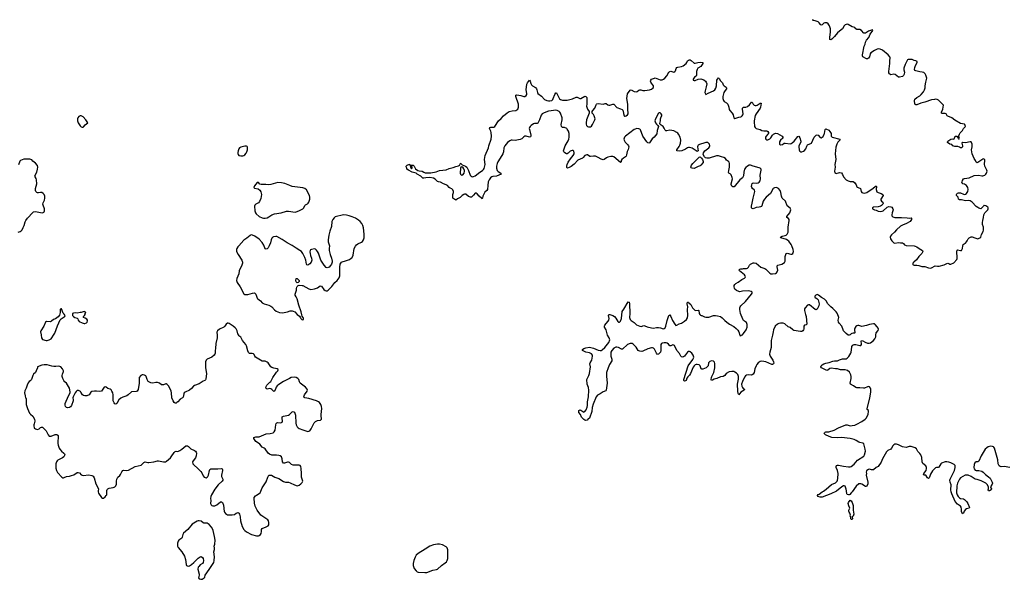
# Model space of a CAD drawing. Header units: inches. Extents: x 1839294 to 1929364, y 762242 to 909984.
# Tile 24 of 76: x 1889082 to 1909414, y 784963 to 796516. Entities that reach past the tile are written whole.
import ezdxf

# ---------------------------------------------------------------- set-up
doc = ezdxf.new("R2010")
doc.units = ezdxf.units.IN
doc.header["$MEASUREMENT"] = 0
for name, color, linetype in [('B8788', 7, 'Continuous'), ('B8789', 7, 'Continuous'), ('B8798', 7, 'Continuous'), ('B8799', 7, 'Continuous'), ('B9708', 7, 'Continuous'), ('B9709', 7, 'Continuous')]:
    doc.layers.add(name, color=color, linetype=linetype)

msp = doc.modelspace()

# ---------------------------------------------------------------- linework, layer by layer
at = {"layer": 'B8788', "color": 6, "elevation": 600}
for points in [[(1889527, 790000), (1889531, 789950), (1889550, 789915), (1889630, 789893), (1889650, 789893), (1889690, 789908), (1889729, 789930), (1889749, 789950), (1889780, 790000)], [(1890000, 789054), (1889970, 789110), (1889958, 789150), (1889958, 789170), (1889963, 789197), (1889984, 789250), (1889987, 789270), (1889969, 789310), (1889930, 789347), (1889910, 789358), (1889890, 789362), (1889830, 789354), (1889790, 789356), (1889743, 789363), (1889650, 789389), (1889590, 789389), (1889539, 789381), (1889452, 789350), (1889451, 789330), (1889422, 789270), (1889410, 789230), (1889370, 789199), (1889351, 789170), (1889328, 789090), (1889321, 789079), (1889312, 789068), (1889276, 789044), (1889259, 789021), (1889233, 788970), (1889214, 788906), (1889185, 788855), (1889179, 788810), (1889196, 788750), (1889202, 788710), (1889214, 788694), (1889218, 788678), (1889214, 788610), (1889218, 788570), (1889245, 788490), (1889287, 788390), (1889303, 788370), (1889350, 788330), (1889387, 788270), (1889396, 788230), (1889381, 788170), (1889371, 788150), (1889371, 788130), (1889381, 788090), (1889390, 788081), (1889410, 788067), (1889450, 788056), (1889482, 788070), (1889510, 788096), (1889530, 788107), (1889550, 788103), (1889570, 788090), (1889627, 788030), (1889670, 787945), (1889690, 787921), (1889698, 787918), (1889730, 787917), (1889813, 787953), (1889850, 787954), (1889870, 787942), (1889875, 787930), (1889871, 787770), (1889877, 787730), (1889899, 787670), (1889910, 787650), (1889947, 787610), (1889995, 787570), (1890000, 787561)], [(1890000, 787508), (1889991, 787490), (1889968, 787472), (1889870, 787421), (1889854, 787410), (1889839, 787390), (1889826, 787350), (1889830, 787254), (1889840, 787210), (1889865, 787165), (1889950, 787071), (1889970, 787059), (1889990, 787059), (1890000, 787064)]]:
    msp.add_lwpolyline(points, dxfattribs=at)
at = {"layer": 'B8789', "color": 6, "elevation": 600}
for points in [[(1889050, 792131), (1889090, 792145), (1889110, 792157), (1889130, 792179), (1889157, 792223), (1889176, 792270), (1889196, 792344), (1889210, 792373), (1889244, 792416), (1889350, 792535), (1889370, 792550), (1889410, 792555), (1889510, 792533), (1889550, 792531), (1889580, 792540), (1889589, 792551), (1889595, 792570), (1889594, 792610), (1889565, 792685), (1889560, 792710), (1889565, 792735), (1889594, 792790), (1889603, 792830), (1889600, 792870), (1889585, 792910), (1889570, 792931), (1889539, 792950), (1889510, 792952), (1889470, 792943), (1889450, 792944), (1889433, 792950), (1889416, 792970), (1889411, 792991), (1889411, 793030), (1889437, 793130), (1889428, 793210), (1889419, 793239), (1889400, 793270), (1889396, 793290), (1889433, 793367), (1889450, 793430), (1889455, 793470), (1889447, 793507), (1889410, 793555), (1889356, 793596), (1889330, 793621), (1889290, 793638), (1889170, 793634), (1889130, 793624), (1889100, 793610), (1889087, 793593), (1889058, 793522)], [(1890000, 790436), (1889980, 790460), (1889947, 790547), (1889930, 790548), (1889918, 790530), (1889918, 790470), (1889902, 790418), (1889878, 790382), (1889818, 790342), (1889782, 790330), (1889742, 790290), (1889710, 790277), (1889637, 790283), (1889612, 790270), (1889583, 790190), (1889518, 790090), (1889512, 790070), (1889527, 790010), (1889527, 790000)], [(1889780, 790000), (1889810, 790048), (1889864, 790196), (1889917, 790323), (1889938, 790342), (1890000, 790380)]]:
    msp.add_lwpolyline(points, dxfattribs=at)
at = {"layer": 'B8798', "color": 6, "elevation": 600}
for points in [[(1890000, 787064), (1890050, 787088), (1890110, 787094), (1890150, 787104), (1890198, 787122), (1890270, 787166), (1890290, 787171), (1890319, 787159), (1890350, 787118), (1890374, 787110), (1890390, 787107), (1890510, 787122), (1890570, 787108), (1890596, 787090), (1890618, 787058), (1890653, 786933), (1890707, 786830), (1890699, 786790), (1890700, 786770), (1890710, 786742), (1890770, 786653), (1890790, 786639), (1890810, 786640), (1890850, 786666), (1890871, 786690), (1890879, 786710), (1890884, 786797), (1890890, 786814), (1890904, 786830), (1890933, 786847), (1891010, 786856), (1891030, 786863), (1891047, 786873), (1891064, 786890), (1891082, 786930), (1891079, 786990), (1891090, 787030), (1891111, 787069), (1891150, 787107), (1891167, 787130), (1891190, 787184), (1891210, 787208), (1891230, 787213), (1891290, 787207), (1891330, 787219), (1891464, 787290), (1891590, 787322), (1891610, 787338), (1891644, 787376), (1891670, 787385), (1891730, 787372), (1891750, 787372), (1891850, 787388), (1891930, 787409), (1891950, 787409), (1892050, 787387), (1892090, 787390), (1892115, 787405), (1892195, 787470), (1892213, 787490), (1892270, 787579), (1892290, 787599), (1892310, 787605), (1892350, 787604), (1892390, 787619), (1892433, 787647), (1892510, 787716), (1892550, 787717), (1892570, 787706), (1892616, 787656), (1892690, 787624), (1892711, 787610), (1892725, 787590), (1892732, 787570), (1892726, 787510), (1892710, 787469), (1892662, 787410), (1892653, 787390), (1892656, 787350), (1892671, 787330), (1892770, 787244), (1892823, 787190), (1892842, 787162), (1892870, 787099), (1892894, 787070), (1892910, 787062), (1892930, 787061), (1892956, 787070), (1892970, 787084), (1892981, 787110), (1892998, 787210), (1893010, 787230), (1893030, 787242), (1893070, 787247), (1893175, 787245), (1893250, 787250), (1893263, 787243), (1893270, 787231), (1893270, 787210), (1893246, 787110), (1893248, 787088), (1893277, 787030), (1893276, 787010), (1893262, 786990), (1893180, 786910), (1893110, 786823), (1893043, 786710), (1893029, 786670), (1893023, 786630), (1893028, 786590), (1893024, 786530), (1893039, 786499), (1893050, 786489), (1893070, 786481), (1893110, 786483), (1893150, 786499), (1893230, 786559), (1893250, 786560), (1893270, 786550), (1893293, 786493), (1893304, 786364), (1893310, 786346), (1893330, 786320), (1893370, 786295), (1893470, 786292), (1893517, 786303), (1893555, 786330), (1893590, 786341), (1893606, 786330), (1893619, 786310), (1893633, 786250), (1893644, 786170), (1893679, 786050), (1893711, 785991), (1893729, 785969), (1893763, 785943), (1893870, 785888), (1893970, 785863), (1894010, 785862), (1894030, 785867), (1894054, 785886), (1894065, 785910), (1894073, 785950), (1894074, 785990), (1894090, 786011), (1894170, 786043), (1894211, 786069), (1894224, 786090), (1894225, 786135), (1894218, 786170), (1894206, 786190), (1894063, 786290), (1893987, 786390), (1893945, 786470), (1893932, 786532), (1893924, 786636), (1893927, 786653), (1893953, 786687), (1893970, 786701), (1894030, 786731), (1894050, 786751), (1894090, 786850), (1894131, 786910), (1894170, 786977), (1894204, 787070), (1894220, 787100), (1894230, 787110), (1894246, 787114), (1894279, 787110), (1894350, 787075), (1894430, 787045), (1894530, 786979), (1894570, 786968), (1894630, 786965), (1894670, 786956), (1894756, 786910), (1894810, 786893), (1894850, 786903), (1894890, 786933), (1894917, 786963), (1894927, 786990), (1894925, 787010), (1894899, 787070), (1894902, 787150), (1894892, 787252), (1894884, 787290), (1894871, 787311), (1894850, 787320), (1894830, 787322), (1894756, 787316), (1894730, 787318), (1894694, 787334), (1894650, 787374), (1894630, 787382), (1894610, 787382), (1894550, 787360), (1894530, 787364), (1894511, 787390), (1894505, 787450), (1894486, 787490), (1894458, 787510), (1894430, 787519), (1894386, 787526), (1894290, 787525), (1894243, 787543), (1894213, 787570), (1894150, 787656), (1894130, 787673), (1894090, 787693), (1894042, 787750), (1893990, 787785), (1893961, 787810), (1893918, 787870), (1893920, 787890), (1893958, 787902), (1894030, 787907), (1894170, 787965), (1894254, 787970), (1894316, 787990), (1894340, 788010), (1894356, 788044), (1894368, 788150), (1894380, 788180), (1894390, 788190), (1894410, 788197), (1894470, 788193), (1894490, 788198), (1894505, 788210), (1894510, 788230), (1894499, 788290), (1894505, 788315), (1894531, 788329), (1894630, 788352), (1894654, 788366), (1894710, 788419), (1894730, 788428), (1894754, 788414), (1894775, 788355), (1894787, 788187), (1894792, 788150), (1894810, 788108), (1894830, 788089), (1894854, 788074), (1894930, 788052), (1895010, 788019), (1895030, 788016), (1895050, 788020), (1895070, 788030), (1895103, 788070), (1895166, 788190), (1895190, 788221), (1895230, 788243), (1895293, 788247), (1895313, 788267), (1895317, 788290), (1895310, 788326), (1895308, 788368), (1895318, 788490), (1895317, 788530), (1895297, 788570), (1895270, 788610), (1895250, 788630), (1895210, 788647), (1895050, 788696), (1894970, 788708), (1894959, 788718), (1894951, 788730), (1894961, 788770), (1895021, 788850), (1895025, 788870), (1895021, 788890), (1894987, 788930), (1894874, 789014), (1894857, 789037), (1894845, 789085), (1894838, 789098), (1894827, 789110), (1894788, 789128), (1894750, 789136), (1894690, 789128), (1894650, 789112), (1894529, 789050), (1894430, 788984), (1894401, 788959), (1894380, 788930), (1894350, 788854), (1894330, 788840), (1894290, 788883), (1894270, 788895), (1894250, 788899), (1894190, 788890), (1894170, 788904), (1894166, 788930), (1894188, 788970), (1894210, 788998), (1894250, 789030), (1894267, 789050), (1894310, 789129), (1894384, 789236), (1894414, 789270), (1894421, 789290), (1894417, 789297), (1894399, 789310), (1894330, 789320), (1894290, 789333), (1894266, 789350), (1894211, 789430), (1894189, 789449), (1894150, 789465), (1894090, 789466), (1893954, 789550), (1893936, 789570), (1893922, 789602), (1893910, 789616), (1893884, 789624), (1893850, 789622), (1893830, 789628), (1893810, 789642), (1893790, 789678), (1893762, 789782), (1893750, 789808), (1893683, 789890), (1893650, 789961), (1893610, 789990), (1893604, 790000)], [(1893157, 790000), (1893158, 789950), (1893134, 789830), (1893128, 789730), (1893118, 789690), (1893119, 789630), (1893114, 789610), (1893099, 789590), (1893050, 789552), (1892953, 789507), (1892935, 789490), (1892917, 789450), (1892919, 789330), (1892941, 789210), (1892926, 789094), (1892919, 789081), (1892907, 789070), (1892870, 789056), (1892790, 788998), (1892690, 788967), (1892668, 788952), (1892630, 788905), (1892590, 788871), (1892496, 788824), (1892481, 788810), (1892472, 788790), (1892458, 788722), (1892447, 788710), (1892398, 788682), (1892350, 788627), (1892330, 788610), (1892310, 788602), (1892290, 788602), (1892273, 788613), (1892250, 788645), (1892226, 788710), (1892220, 788810), (1892211, 788850), (1892160, 788950), (1892150, 788966), (1892130, 788985), (1892110, 788998), (1892098, 788998), (1892050, 788981), (1892010, 788980), (1891969, 789010), (1891930, 789024), (1891890, 789023), (1891830, 789010), (1891790, 789019), (1891735, 789050), (1891712, 789090), (1891695, 789150), (1891685, 789165), (1891660, 789180), (1891630, 789187), (1891610, 789184), (1891581, 789170), (1891551, 789130), (1891550, 789010), (1891530, 788882), (1891510, 788850), (1891490, 788840), (1891390, 788836), (1891323, 788770), (1891295, 788750), (1891210, 788726), (1891170, 788706), (1891130, 788670), (1891090, 788594), (1891070, 788577), (1891050, 788584), (1891030, 788606), (1891012, 788650), (1891015, 788770), (1891005, 788810), (1890988, 788850), (1890970, 788872), (1890950, 788885), (1890905, 788905), (1890870, 788929), (1890850, 788937), (1890825, 788930), (1890770, 788849), (1890730, 788841), (1890670, 788849), (1890630, 788850), (1890570, 788841), (1890550, 788824), (1890519, 788770), (1890470, 788752), (1890430, 788750), (1890398, 788758), (1890381, 788770), (1890347, 788827), (1890337, 788837), (1890298, 788858), (1890270, 788858), (1890250, 788841), (1890230, 788813), (1890210, 788769), (1890185, 788730), (1890179, 788710), (1890186, 788670), (1890184, 788650), (1890149, 788550), (1890130, 788522), (1890110, 788507), (1890070, 788502), (1890050, 788510), (1890028, 788530), (1890021, 788561), (1890023, 788590), (1890089, 788751), (1890126, 788810), (1890124, 788830), (1890109, 788910), (1890046, 789010), (1890002, 789050), (1890000, 789054)], [(1890000, 787561), (1890007, 787550), (1890011, 787530), (1890000, 787508)]]:
    msp.add_lwpolyline(points, dxfattribs=at)
for points in [[(1892790, 786173), (1892770, 786171), (1892750, 786162), (1892641, 786099), (1892555, 785990), (1892464, 785916), (1892448, 785890), (1892439, 785830), (1892430, 785812), (1892370, 785772), (1892355, 785750), (1892344, 785710), (1892340, 785670), (1892343, 785650), (1892357, 785617), (1892430, 785528), (1892482, 785442), (1892507, 785370), (1892519, 785270), (1892529, 785249), (1892542, 785242), (1892570, 785237), (1892590, 785243), (1892630, 785270), (1892680, 785310), (1892770, 785398), (1892810, 785428), (1892830, 785433), (1892855, 785415), (1892868, 785390), (1892877, 785350), (1892871, 785310), (1892854, 785286), (1892810, 785259), (1892780, 785230), (1892768, 785210), (1892761, 785170), (1892788, 785070), (1892789, 785050), (1892776, 784990), (1892791, 784970), (1892823, 784963), (1892850, 784965), (1892893, 784990), (1892903, 785010), (1892912, 785050), (1892997, 785163), (1893090, 785311), (1893100, 785350), (1893104, 785424), (1893092, 785530), (1893104, 785576), (1893105, 785610), (1893100, 785650), (1893110, 785690), (1893120, 785770), (1893108, 785850), (1893080, 785970), (1893073, 785993), (1893040, 786040), (1892994, 786094), (1892971, 786111), (1892950, 786119), (1892883, 786123), (1892869, 786129), (1892830, 786163)], [(1897750, 785690), (1897710, 785690), (1897630, 785675), (1897550, 785648), (1897457, 785583), (1897310, 785498), (1897270, 785458), (1897250, 785422), (1897220, 785350), (1897206, 785290), (1897207, 785247), (1897229, 785189), (1897270, 785137), (1897290, 785120), (1897310, 785112), (1897450, 785101), (1897490, 785104), (1897610, 785150), (1897690, 785166), (1897707, 785173), (1897791, 785249), (1897870, 785300), (1897896, 785324), (1897911, 785349), (1897920, 785390), (1897923, 785570), (1897910, 785610), (1897890, 785631), (1897810, 785674)]]:
    msp.add_lwpolyline(points, close=True, dxfattribs=at)
at = {"layer": 'B8799', "color": 6}
for points, elevation in [([(1900000, 794625), (1899909, 794591), (1899874, 794570), (1899853, 794547), (1899819, 794450), (1899780, 794380), (1899768, 794372), (1899711, 794371), (1899690, 794364), (1899646, 794334), (1899621, 794310), (1899609, 794291), (1899603, 794270), (1899606, 794250), (1899637, 794130), (1899636, 794110), (1899630, 794099), (1899610, 794090), (1899542, 794110), (1899510, 794110), (1899490, 794099), (1899450, 794059), (1899417, 794043), (1899310, 794023), (1899250, 794029), (1899230, 794027), (1899205, 794015), (1899157, 793983), (1899098, 793910), (1899079, 793870), (1899070, 793790), (1899057, 793750), (1899036, 793710), (1898955, 793585), (1898939, 793550), (1898926, 793490), (1898929, 793449), (1898942, 793402), (1898961, 793381), (1899016, 793350), (1899025, 793330), (1898931, 793289), (1898850, 793282), (1898830, 793274), (1898807, 793253), (1898776, 793210), (1898758, 793170), (1898746, 793090), (1898740, 793010), (1898730, 792989), (1898690, 792953), (1898664, 792916), (1898644, 792870), (1898639, 792830), (1898630, 792815), (1898625, 792825), (1898568, 792870), (1898530, 792923), (1898510, 792935), (1898490, 792933), (1898450, 792896), (1898420, 792860), (1898410, 792853), (1898390, 792849), (1898350, 792866), (1898292, 792912), (1898270, 792915), (1898250, 792910), (1898222, 792890), (1898177, 792843), (1898124, 792816), (1898090, 792788), (1898029, 792829), (1898023, 792843), (1898029, 792910), (1898039, 792950), (1898039, 792970), (1898026, 793006), (1898003, 793023), (1897970, 793036), (1897950, 793050), (1897917, 793090), (1897890, 793109), (1897830, 793130), (1897770, 793161), (1897728, 793170), (1897710, 793179), (1897664, 793224), (1897626, 793246), (1897550, 793260), (1897466, 793254), (1897430, 793244), (1897410, 793246), (1897366, 793286), (1897289, 793330), (1897268, 793348), (1897189, 793370), (1897108, 793410), (1897078, 793430), (1897075, 793450), (1897062, 793482), (1897065, 793495), (1897085, 793515), (1897130, 793531), (1897134, 793530), (1897150, 793494), (1897154, 793494), (1897152, 793470), (1897165, 793445), (1897170, 793442), (1897186, 793450), (1897188, 793470), (1897182, 793502), (1897166, 793506), (1897167, 793513), (1897210, 793511), (1897230, 793492), (1897242, 793462), (1897258, 793438), (1897301, 793401), (1897333, 793393), (1897391, 793390), (1897427, 793367), (1897456, 793356), (1897570, 793355), (1897684, 793376), (1897750, 793404), (1897885, 793415), (1897950, 793444), (1898034, 793466), (1898090, 793488), (1898144, 793496), (1898169, 793510), (1898178, 793542), (1898190, 793551), (1898199, 793539), (1898222, 793522), (1898290, 793493), (1898314, 793474), (1898350, 793403), (1898385, 793305), (1898396, 793290), (1898417, 793277), (1898430, 793272), (1898450, 793276), (1898490, 793294), (1898585, 793370), (1898639, 793401), (1898659, 793421), (1898674, 793446), (1898693, 793527), (1898679, 793630), (1898691, 793710), (1898763, 793870), (1898771, 793910), (1898817, 794050), (1898825, 794110), (1898820, 794190), (1898813, 794213), (1898782, 794270), (1898787, 794290), (1898810, 794297), (1898870, 794300), (1898890, 794310), (1898970, 794430), (1899023, 794477), (1899072, 794530), (1899150, 794597), (1899190, 794618), (1899250, 794638), (1899330, 794640), (1899370, 794667), (1899385, 794710), (1899385, 794770), (1899328, 794930), (1899327, 794950), (1899330, 794956), (1899350, 794962), (1899430, 794950), (1899490, 794933), (1899510, 794933), (1899539, 794950), (1899551, 794969), (1899556, 794990), (1899541, 795070), (1899555, 795185), (1899565, 795210), (1899610, 795271), (1899625, 795245), (1899637, 795197), (1899650, 795170), (1899672, 795152), (1899730, 795117), (1899752, 795090), (1899761, 795070), (1899772, 795010), (1899784, 794990), (1899856, 794936), (1899917, 794870), (1899966, 794850), (1900000, 794844)], 500), ([(1890000, 790380), (1890015, 790390), (1890022, 790410), (1890000, 790436)], 600), ([(1893604, 790000), (1893588, 790028), (1893570, 790095), (1893550, 790134), (1893530, 790158), (1893490, 790192), (1893410, 790243), (1893390, 790249), (1893370, 790249), (1893343, 790230), (1893317, 790190), (1893295, 790170), (1893210, 790129), (1893166, 790090), (1893155, 790065), (1893157, 790000)], 600)]:
    msp.add_lwpolyline(points, dxfattribs=dict(at, elevation=elevation))
for points, elevation in [([(1890350, 794529), (1890330, 794529), (1890303, 794517), (1890283, 794490), (1890275, 794470), (1890274, 794430), (1890288, 794390), (1890330, 794326), (1890350, 794307), (1890370, 794299), (1890390, 794299), (1890409, 794311), (1890436, 794344), (1890488, 794390), (1890449, 794450), (1890393, 794510)], 600), ([(1893765, 793905), (1893730, 793904), (1893650, 793888), (1893624, 793870), (1893610, 793850), (1893593, 793810), (1893586, 793774), (1893587, 793750), (1893595, 793730), (1893610, 793713), (1893650, 793703), (1893690, 793707), (1893710, 793713), (1893733, 793727), (1893758, 793762), (1893772, 793790), (1893784, 793830), (1893786, 793886), (1893778, 793898)], 600), ([(1898210, 793482), (1898191, 793469), (1898186, 793454), (1898178, 793350), (1898186, 793326), (1898196, 793316), (1898210, 793310), (1898230, 793316), (1898260, 793350), (1898268, 793390), (1898266, 793406), (1898256, 793436), (1898241, 793461)], 500), ([(1893990, 793157), (1893986, 793154), (1893930, 793084), (1893920, 793050), (1893930, 793037), (1894003, 793023), (1894040, 793000), (1894064, 792964), (1894073, 792910), (1894058, 792822), (1894036, 792764), (1894010, 792738), (1893958, 792710), (1893936, 792684), (1893930, 792670), (1893936, 792570), (1893952, 792530), (1893965, 792510), (1894030, 792451), (1894090, 792426), (1894118, 792418), (1894150, 792417), (1894190, 792429), (1894230, 792449), (1894290, 792488), (1894343, 792510), (1894479, 792530), (1894590, 792564), (1894630, 792563), (1894770, 792542), (1894810, 792554), (1894860, 792580), (1894931, 792609), (1894949, 792630), (1894970, 792682), (1894986, 792694), (1895026, 792714), (1895042, 792730), (1895055, 792750), (1895072, 792808), (1895075, 792850), (1895067, 792890), (1895005, 793005), (1894970, 793030), (1894930, 793045), (1894710, 793073), (1894658, 793090), (1894557, 793137), (1894491, 793151), (1894410, 793153), (1894270, 793113), (1894230, 793110), (1894164, 793116), (1894070, 793116), (1894044, 793124), (1894010, 793152)], 600), ([(1895770, 792488), (1895596, 792444), (1895573, 792427), (1895548, 792390), (1895529, 792350), (1895520, 792250), (1895483, 792150), (1895464, 792070), (1895452, 791972), (1895455, 791930), (1895476, 791850), (1895470, 791790), (1895473, 791750), (1895491, 791671), (1895520, 791590), (1895533, 791530), (1895532, 791510), (1895518, 791470), (1895500, 791440), (1895470, 791410), (1895450, 791399), (1895430, 791395), (1895410, 791402), (1895366, 791446), (1895301, 791550), (1895250, 791694), (1895233, 791730), (1895210, 791760), (1895190, 791778), (1895170, 791785), (1895110, 791773), (1895090, 791762), (1895081, 791750), (1895075, 791725), (1895078, 791690), (1895087, 791647), (1895109, 791590), (1895113, 791550), (1895100, 791510), (1895070, 791473), (1895030, 791449), (1895013, 791453), (1895003, 791470), (1894994, 791550), (1894972, 791610), (1894929, 791690), (1894898, 791730), (1894870, 791752), (1894790, 791798), (1894710, 791857), (1894603, 791910), (1894501, 791981), (1894390, 792037), (1894370, 792042), (1894326, 792034), (1894310, 792026), (1894290, 792005), (1894272, 791970), (1894259, 791910), (1894235, 791845), (1894210, 791806), (1894190, 791787), (1894170, 791778), (1894149, 791789), (1894122, 791862), (1894090, 791915), (1894026, 791986), (1893939, 792050), (1893890, 792071), (1893870, 792073), (1893850, 792070), (1893838, 792062), (1893775, 792005), (1893710, 791966), (1893610, 791850), (1893588, 791830), (1893563, 791790), (1893556, 791770), (1893562, 791730), (1893591, 791671), (1893670, 791550), (1893686, 791510), (1893684, 791490), (1893669, 791450), (1893614, 791330), (1893607, 791270), (1893564, 791170), (1893562, 791130), (1893576, 791090), (1893638, 790998), (1893710, 790857), (1893730, 790846), (1893790, 790844), (1893890, 790873), (1893934, 790874), (1893946, 790866), (1893959, 790850), (1893984, 790764), (1893996, 790750), (1894052, 790712), (1894089, 790670), (1894129, 790649), (1894230, 790621), (1894265, 790605), (1894290, 790586), (1894343, 790523), (1894377, 790497), (1894410, 790483), (1894450, 790473), (1894510, 790467), (1894610, 790482), (1894670, 790503), (1894706, 790506), (1894730, 790501), (1894762, 790482), (1894810, 790433), (1894859, 790399), (1894883, 790363), (1894890, 790346), (1894910, 790327), (1894930, 790321), (1894942, 790330), (1894944, 790350), (1894937, 790370), (1894917, 790397), (1894905, 790425), (1894892, 790488), (1894843, 790623), (1894813, 790750), (1894794, 790794), (1894772, 790830), (1894768, 790848), (1894795, 790930), (1894796, 790970), (1894804, 790996), (1894811, 791010), (1894832, 791028), (1894850, 791033), (1894912, 791032), (1894930, 791027), (1895050, 790957), (1895093, 790947), (1895170, 790963), (1895230, 790983), (1895290, 791024), (1895315, 791015), (1895365, 790945), (1895390, 790923), (1895410, 790918), (1895430, 790919), (1895450, 790931), (1895530, 791010), (1895590, 791090), (1895638, 791130), (1895682, 791190), (1895694, 791226), (1895695, 791285), (1895690, 791350), (1895694, 791410), (1895703, 791470), (1895711, 791489), (1895729, 791511), (1895741, 791519), (1895810, 791537), (1895890, 791568), (1895924, 791590), (1895944, 791610), (1895966, 791654), (1895992, 791790), (1896017, 791843), (1896037, 791870), (1896063, 791890), (1896138, 791922), (1896161, 791939), (1896184, 791970), (1896192, 792010), (1896197, 792090), (1896182, 792222), (1896170, 792266), (1896148, 792308), (1896113, 792350), (1896080, 792380), (1896019, 792419), (1895950, 792448), (1895884, 792470), (1895830, 792482)], 600), ([(1894810, 791086), (1894790, 791101), (1894784, 791130), (1894790, 791171), (1894810, 791173), (1894853, 791130), (1894855, 791110), (1894830, 791088)], 600), ([(1890410, 790489), (1890350, 790469), (1890330, 790469), (1890270, 790455), (1890230, 790462), (1890190, 790458), (1890174, 790450), (1890172, 790410), (1890192, 790390), (1890222, 790370), (1890272, 790352), (1890282, 790342), (1890291, 790310), (1890310, 790288), (1890370, 790256), (1890410, 790245), (1890430, 790244), (1890461, 790259), (1890472, 790270), (1890484, 790296), (1890484, 790310), (1890470, 790332), (1890436, 790356), (1890402, 790370), (1890398, 790390), (1890422, 790410), (1890435, 790430), (1890435, 790450), (1890448, 790470), (1890440, 790480), (1890430, 790488)], 600)]:
    msp.add_lwpolyline(points, close=True, dxfattribs=dict(at, elevation=elevation))
at = {"layer": 'B9708', "color": 6, "elevation": 500}
for points in [[(1904626, 790000), (1904598, 789890), (1904601, 789750), (1904570, 789650), (1904564, 789610), (1904580, 789570), (1904633, 789490), (1904650, 789450), (1904653, 789427), (1904649, 789411), (1904630, 789398), (1904610, 789398), (1904490, 789450), (1904410, 789464), (1904370, 789459), (1904330, 789434), (1904301, 789399), (1904287, 789373), (1904263, 789310), (1904249, 789230), (1904230, 789196), (1904210, 789182), (1904190, 789178), (1904130, 789183), (1904090, 789176), (1904070, 789162), (1904050, 789136), (1904008, 789050), (1903990, 788990), (1903995, 788950), (1904005, 788925), (1904024, 788904), (1904051, 788890), (1904043, 788870), (1903976, 788824), (1903930, 788769), (1903919, 788799), (1903910, 788848), (1903906, 788990), (1903922, 789098), (1903924, 789150), (1903909, 789190), (1903881, 789221), (1903850, 789242), (1903830, 789251), (1903790, 789255), (1903730, 789243), (1903672, 789210), (1903646, 789174), (1903610, 789151), (1903550, 789140), (1903479, 789110), (1903425, 789095), (1903390, 789075), (1903369, 789070), (1903359, 789090), (1903365, 789130), (1903371, 789150), (1903416, 789230), (1903437, 789330), (1903438, 789418), (1903430, 789445), (1903410, 789469), (1903370, 789475), (1903330, 789459), (1903306, 789430), (1903299, 789370), (1903257, 789330), (1903190, 789301), (1903170, 789298), (1903153, 789310), (1903135, 789370), (1903110, 789393), (1903070, 789401), (1903050, 789399), (1903030, 789390), (1903009, 789371), (1902990, 789343), (1902933, 789210), (1902910, 789176), (1902877, 789143), (1902861, 789118), (1902842, 789070), (1902830, 789058), (1902810, 789054), (1902797, 789070), (1902798, 789090), (1902885, 789370), (1902982, 789498), (1902998, 789530), (1903001, 789550), (1902991, 789590), (1902961, 789630), (1902930, 789657), (1902910, 789665), (1902890, 789663), (1902870, 789650), (1902810, 789570), (1902790, 789553), (1902770, 789548), (1902750, 789553), (1902731, 789571), (1902704, 789624), (1902654, 789690), (1902605, 789790), (1902590, 789800), (1902570, 789803), (1902530, 789780), (1902510, 789780), (1902477, 789817), (1902450, 789836), (1902430, 789843), (1902390, 789846), (1902350, 789839), (1902332, 789828), (1902324, 789810), (1902320, 789690), (1902312, 789650), (1902290, 789622), (1902270, 789609), (1902250, 789606), (1902229, 789629), (1902192, 789712), (1902170, 789736), (1902150, 789745), (1902125, 789745), (1902050, 789722), (1901950, 789673), (1901930, 789668), (1901890, 789670), (1901870, 789678), (1901855, 789690), (1901813, 789753), (1901750, 789819), (1901730, 789832), (1901690, 789833), (1901631, 789809), (1901530, 789716), (1901510, 789711), (1901448, 789748), (1901410, 789758), (1901390, 789757), (1901350, 789737), (1901310, 789690), (1901291, 789650), (1901287, 789610), (1901290, 789570), (1901308, 789510), (1901307, 789470), (1901264, 789397), (1901231, 789330), (1901198, 789230), (1901197, 789157), (1901215, 789010), (1901194, 788866), (1901184, 788856), (1901130, 788834), (1901070, 788791), (1901016, 788764), (1900985, 788730), (1900922, 788578), (1900904, 788510), (1900897, 788430), (1900850, 788293), (1900824, 788276), (1900799, 788250), (1900770, 788242), (1900750, 788248), (1900730, 788263), (1900685, 788310), (1900662, 788362), (1900630, 788410), (1900625, 788435), (1900629, 788451), (1900650, 788461), (1900670, 788457), (1900730, 788417), (1900740, 788420), (1900750, 788425), (1900776, 788464), (1900800, 788520), (1900805, 788550), (1900805, 788630), (1900827, 788730), (1900834, 788870), (1900826, 788926), (1900803, 788990), (1900793, 789090), (1900832, 789168), (1900845, 789210), (1900867, 789350), (1900858, 789410), (1900860, 789430), (1900897, 789490), (1900910, 789570), (1900908, 789590), (1900890, 789619), (1900850, 789637), (1900770, 789653), (1900730, 789670), (1900707, 789690), (1900706, 789710), (1900732, 789730), (1900770, 789744), (1900850, 789753), (1900930, 789738), (1901030, 789694), (1901070, 789686), (1901090, 789689), (1901110, 789700), (1901163, 789750), (1901245, 789850), (1901269, 789910), (1901256, 789950), (1901223, 790000)], [(1903952, 790000), (1903954, 789994), (1903970, 789991), (1903987, 790000)], [(1909530, 787270), (1909410, 787290), (1909350, 787288), (1909330, 787293), (1909308, 787308), (1909284, 787350), (1909279, 787430), (1909210, 787670), (1909199, 787690), (1909190, 787696), (1909170, 787705), (1909130, 787710), (1909083, 787697), (1909050, 787676), (1909021, 787650), (1908933, 787510), (1908890, 787404), (1908870, 787388), (1908830, 787387), (1908805, 787370), (1908789, 787330), (1908785, 787270), (1908790, 787247), (1908810, 787218), (1908830, 787209), (1908890, 787209), (1908950, 787195), (1908977, 787177), (1909025, 787125), (1909090, 787080), (1909121, 787050), (1909165, 786970), (1909170, 786950), (1909165, 786930), (1909131, 786870), (1909138, 786850), (1909152, 786830), (1909143, 786810), (1909110, 786790), (1909087, 786787), (1909077, 786810), (1909086, 786830), (1909088, 786870), (1909057, 786917), (1909030, 786950), (1908936, 786996), (1908850, 787024), (1908810, 787032), (1908730, 787083), (1908670, 787111), (1908630, 787116), (1908607, 787113), (1908510, 787056), (1908489, 787030), (1908450, 786950), (1908431, 786890), (1908429, 786750), (1908437, 786710), (1908462, 786670), (1908490, 786643), (1908510, 786633), (1908570, 786622), (1908590, 786608), (1908641, 786561), (1908662, 786530), (1908694, 786446), (1908691, 786429), (1908630, 786417), (1908610, 786405), (1908587, 786373), (1908570, 786328), (1908550, 786312), (1908530, 786361), (1908532, 786410), (1908525, 786450), (1908511, 786471), (1908450, 786512), (1908402, 786570), (1908329, 786729), (1908315, 786770), (1908312, 786810), (1908317, 786910), (1908298, 786970), (1908291, 787010), (1908295, 787030), (1908387, 787210), (1908402, 787270), (1908396, 787310), (1908381, 787330), (1908310, 787370), (1908270, 787383), (1908230, 787390), (1908190, 787387), (1908117, 787363), (1908101, 787350), (1908060, 787280), (1908050, 787273), (1908010, 787271), (1907990, 787264), (1907930, 787200), (1907887, 787133), (1907868, 787072), (1907862, 787058), (1907850, 787047), (1907830, 787056), (1907791, 787110), (1907755, 787115), (1907745, 787125), (1907751, 787150), (1907797, 787210), (1907810, 787250), (1907809, 787270), (1907790, 787306), (1907731, 787351), (1907718, 787390), (1907710, 787475), (1907691, 787530), (1907670, 787562), (1907630, 787600), (1907597, 787657), (1907570, 787676), (1907490, 787704), (1907450, 787704), (1907390, 787687), (1907310, 787699), (1907281, 787710), (1907230, 787741), (1907190, 787753), (1907150, 787751), (1907130, 787740), (1907110, 787719), (1907087, 787673), (1907069, 787651), (1907010, 787621), (1906983, 787597), (1906897, 787450), (1906870, 787379), (1906809, 787291), (1906770, 787269), (1906710, 787226), (1906670, 787223), (1906630, 787235), (1906610, 787233), (1906578, 787210), (1906570, 787199), (1906563, 787177), (1906567, 787150), (1906564, 787110), (1906598, 786970), (1906593, 786930), (1906570, 786881), (1906550, 786879), (1906470, 786924), (1906451, 786931), (1906430, 786936), (1906408, 786932), (1906352, 786888), (1906270, 786767), (1906248, 786750), (1906223, 786717), (1906212, 786708), (1906195, 786705), (1906170, 786716), (1906161, 786730), (1906155, 786790), (1906146, 786826), (1906125, 786885), (1906110, 786896), (1906090, 786891), (1906059, 786870), (1905950, 786785), (1905830, 786726), (1905650, 786661), (1905610, 786660), (1905564, 786670), (1905555, 786690), (1905570, 786717), (1905590, 786724), (1905650, 786770), (1905677, 786783), (1905736, 786824), (1905842, 786918), (1905927, 786953), (1905962, 786990), (1905971, 787010), (1905978, 787042), (1905981, 787150), (1905968, 787210), (1905940, 787270), (1905940, 787290), (1905950, 787310), (1905970, 787319), (1905990, 787318), (1906096, 787296), (1906197, 787283), (1906230, 787285), (1906250, 787292), (1906310, 787342), (1906380, 787420), (1906512, 787508), (1906526, 787534), (1906544, 787610), (1906543, 787650), (1906523, 787730), (1906510, 787763), (1906494, 787774), (1906430, 787784), (1906410, 787792), (1906352, 787830), (1906310, 787849), (1906230, 787871), (1906050, 787889), (1905970, 787884), (1905850, 787891), (1905796, 787910), (1905724, 787944), (1905697, 787970), (1905699, 787990), (1905716, 788004), (1905730, 788008), (1905793, 788007), (1905900, 788040), (1905990, 788088), (1906138, 788150), (1906170, 788155), (1906233, 788133), (1906270, 788135), (1906330, 788148), (1906370, 788165), (1906470, 788221), (1906538, 788270), (1906558, 788290), (1906597, 788350), (1906604, 788370), (1906610, 788430), (1906607, 788447), (1906581, 788470), (1906579, 788490), (1906637, 788703), (1906660, 788830), (1906656, 788890), (1906651, 788910), (1906630, 788936), (1906610, 788942), (1906590, 788938), (1906530, 788912), (1906509, 788909), (1906430, 788918), (1906370, 788916), (1906350, 788921), (1906299, 788959), (1906235, 788990), (1906230, 789010), (1906251, 789109), (1906251, 789151), (1906245, 789185), (1906218, 789238), (1906175, 789275), (1906130, 789288), (1906030, 789285), (1905970, 789306), (1905930, 789308), (1905838, 789322), (1905810, 789315), (1905770, 789283), (1905750, 789276), (1905641, 789330), (1905627, 789350), (1905633, 789370), (1905651, 789390), (1905685, 789410), (1905730, 789427), (1905799, 789441), (1905870, 789467), (1905910, 789475), (1905950, 789472), (1905970, 789476), (1906010, 789495), (1906070, 789513), (1906150, 789518), (1906170, 789527), (1906200, 789560), (1906243, 789630), (1906251, 789650), (1906263, 789757), (1906268, 789772), (1906286, 789794), (1906310, 789809), (1906350, 789814), (1906430, 789792), (1906450, 789793), (1906465, 789810), (1906466, 789830), (1906460, 789870), (1906462, 789890), (1906467, 789893), (1906490, 789886), (1906537, 789857), (1906590, 789835), (1906625, 789835), (1906650, 789846), (1906710, 789893), (1906742, 789930), (1906758, 789970), (1906761, 790000)]]:
    msp.add_lwpolyline(points, dxfattribs=at)
msp.add_lwpolyline([(1906250, 786201), (1906245, 786210), (1906243, 786250), (1906233, 786270), (1906235, 786290), (1906221, 786330), (1906207, 786350), (1906202, 786370), (1906205, 786390), (1906223, 786430), (1906202, 786482), (1906189, 786531), (1906194, 786550), (1906230, 786599), (1906250, 786586), (1906273, 786550), (1906294, 786490), (1906292, 786390), (1906304, 786310), (1906290, 786268), (1906272, 786250), (1906279, 786210), (1906270, 786201)], close=True, dxfattribs=at)
at = {"layer": 'B9709', "color": 6, "elevation": 500}
for points in [[(1900000, 794844), (1900030, 794838), (1900071, 794850), (1900090, 794869), (1900101, 794890), (1900130, 794975), (1900150, 795006), (1900170, 795006), (1900176, 794996), (1900206, 794926), (1900230, 794885), (1900250, 794868), (1900290, 794856), (1900390, 794852), (1900495, 794885), (1900570, 794916), (1900596, 794916), (1900650, 794889), (1900670, 794889), (1900750, 794938), (1900774, 794934), (1900792, 794912), (1900796, 794890), (1900793, 794770), (1900788, 794730), (1900810, 794666), (1900839, 794619), (1900843, 794590), (1900788, 794448), (1900778, 794390), (1900780, 794360), (1900789, 794329), (1900810, 794313), (1900830, 794307), (1900867, 794307), (1900890, 794320), (1900908, 794350), (1900960, 794450), (1900963, 794470), (1900946, 794530), (1900930, 794559), (1900905, 794590), (1900901, 794619), (1900916, 794644), (1900961, 794690), (1900983, 794757), (1900990, 794770), (1901002, 794778), (1901030, 794784), (1901128, 794772), (1901170, 794788), (1901190, 794783), (1901230, 794758), (1901250, 794752), (1901270, 794752), (1901330, 794772), (1901350, 794770), (1901410, 794703), (1901490, 794678), (1901522, 794662), (1901533, 794650), (1901542, 794630), (1901550, 794581), (1901564, 794530), (1901570, 794525), (1901585, 794525), (1901607, 794530), (1901635, 794550), (1901644, 794570), (1901646, 794590), (1901639, 794659), (1901639, 794770), (1901618, 794890), (1901623, 794937), (1901635, 794985), (1901690, 795059), (1901710, 795068), (1901770, 795032), (1901810, 795026), (1901830, 795033), (1901870, 795064), (1901890, 795070), (1901910, 795070), (1901950, 795055), (1901990, 795052), (1902090, 795065), (1902130, 795079), (1902166, 795110), (1902173, 795130), (1902173, 795150), (1902130, 795204), (1902115, 795230), (1902110, 795250), (1902113, 795267), (1902130, 795289), (1902188, 795312), (1902207, 795313), (1902310, 795274), (1902350, 795275), (1902374, 795286), (1902407, 795310), (1902445, 795355), (1902489, 795431), (1902499, 795441), (1902510, 795449), (1902530, 795452), (1902590, 795435), (1902610, 795444), (1902621, 795459), (1902640, 795510), (1902653, 795527), (1902670, 795536), (1902750, 795548), (1902779, 795561), (1902842, 795610), (1902856, 795630), (1902872, 795668), (1902890, 795684), (1902910, 795688), (1902930, 795685), (1902950, 795675), (1903010, 795620), (1903030, 795618), (1903085, 795635), (1903130, 795640), (1903185, 795630), (1903188, 795610), (1903164, 795570), (1903145, 795550), (1903086, 795514), (1903069, 795491), (1903057, 795450), (1903056, 795364), (1903050, 795350), (1903019, 795330), (1903001, 795310), (1902990, 795290), (1902991, 795270), (1903010, 795258), (1903030, 795258), (1903090, 795288), (1903150, 795293), (1903210, 795274), (1903244, 795250), (1903260, 795230), (1903270, 795190), (1903259, 795130), (1903234, 795050), (1903230, 795010), (1903250, 794971), (1903301, 794999), (1903410, 795047), (1903435, 795070), (1903455, 795105), (1903469, 795150), (1903480, 795270), (1903490, 795291), (1903510, 795314), (1903523, 795303), (1903552, 795252), (1903597, 795210), (1903611, 795170), (1903628, 795148), (1903670, 795121), (1903680, 795110), (1903677, 795090), (1903647, 795053), (1903625, 795010), (1903604, 794930), (1903602, 794890), (1903607, 794867), (1903613, 794850), (1903629, 794830), (1903679, 794799), (1903705, 794770), (1903722, 794710), (1903730, 794664), (1903743, 794643), (1903795, 794590), (1903815, 794550), (1903831, 794490), (1903850, 794480), (1903870, 794482), (1903935, 794505), (1903970, 794513), (1903990, 794520), (1904001, 794530), (1904016, 794550), (1904020, 794570), (1904007, 794670), (1904010, 794691), (1904030, 794708), (1904075, 794710), (1904110, 794727), (1904150, 794762), (1904190, 794813), (1904210, 794815), (1904226, 794770), (1904250, 794752), (1904270, 794746), (1904290, 794745), (1904310, 794751), (1904370, 794793), (1904390, 794790), (1904380, 794710), (1904371, 794690), (1904288, 794570), (1904270, 794537), (1904250, 794430), (1904248, 794388), (1904253, 794333), (1904258, 794310), (1904268, 794290), (1904291, 794271), (1904370, 794250), (1904410, 794228), (1904450, 794221), (1904510, 794222), (1904533, 794210), (1904542, 794190), (1904542, 794170), (1904530, 794150), (1904493, 794110), (1904483, 794090), (1904480, 794070), (1904488, 794050), (1904510, 794034), (1904530, 794033), (1904570, 794057), (1904590, 794079), (1904624, 794130), (1904647, 794153), (1904690, 794172), (1904730, 794170), (1904826, 794110), (1904839, 794090), (1904841, 794070), (1904790, 794032), (1904770, 793994), (1904770, 793950), (1904790, 793930), (1904830, 793941), (1904870, 793964), (1904890, 793969), (1904990, 793954), (1905010, 793959), (1905030, 793972), (1905071, 794010), (1905150, 794102), (1905170, 794115), (1905190, 794076), (1905212, 794010), (1905212, 793990), (1905172, 793910), (1905169, 793890), (1905175, 793830), (1905182, 793810), (1905190, 793800), (1905210, 793790), (1905230, 793789), (1905270, 793801), (1905290, 793817), (1905313, 793850), (1905333, 793907), (1905350, 793930), (1905432, 793968), (1905487, 794090), (1905530, 794135), (1905550, 794140), (1905570, 794134), (1905610, 794083), (1905630, 794078), (1905650, 794088), (1905670, 794108), (1905693, 794150), (1905702, 794170), (1905712, 794248), (1905730, 794262), (1905790, 794234), (1905812, 794210), (1905839, 794170), (1905839, 794110), (1905856, 794090), (1906017, 794050), (1906020, 794030), (1905975, 793985), (1905954, 793950), (1905936, 793884), (1905923, 793750), (1905933, 793630), (1905913, 793530), (1905921, 793470), (1905910, 793386), (1905914, 793354), (1905925, 793345), (1905943, 793343), (1906010, 793361), (1906050, 793355), (1906070, 793321), (1906090, 793270), (1906149, 793209), (1906190, 793189), (1906230, 793178), (1906290, 793173), (1906318, 793158), (1906356, 793110), (1906369, 793069), (1906377, 793057), (1906430, 793040), (1906445, 793030), (1906456, 792970), (1906470, 792950), (1906490, 792939), (1906530, 792936), (1906578, 792950), (1906703, 793037), (1906750, 793076), (1906770, 793086), (1906776, 793070), (1906770, 793010), (1906784, 792964), (1906807, 792947), (1906871, 792930), (1906907, 792910), (1906911, 792890), (1906866, 792810), (1906865, 792790), (1906879, 792770), (1906903, 792750), (1906911, 792729), (1906907, 792710), (1906880, 792680), (1906856, 792664), (1906810, 792653), (1906711, 792649), (1906691, 792630), (1906692, 792610), (1906730, 792591), (1906770, 792582), (1906810, 792566), (1906850, 792559), (1906890, 792561), (1906912, 792570), (1906995, 792645), (1907030, 792658), (1907070, 792656), (1907090, 792644), (1907114, 792610), (1907117, 792590), (1907096, 792530), (1907092, 792490), (1907094, 792470), (1907110, 792444), (1907150, 792435), (1907290, 792436), (1907407, 792427), (1907450, 792419), (1907490, 792423), (1907497, 792417), (1907496, 792390), (1907485, 792370), (1907468, 792350), (1907392, 792308), (1907310, 792276), (1907270, 792252), (1907190, 792180), (1907147, 792133), (1907082, 792078), (1907062, 792050), (1907056, 792030), (1907065, 791990), (1907090, 791948), (1907130, 791912), (1907150, 791906), (1907230, 791915), (1907270, 791909), (1907310, 791910), (1907330, 791897), (1907355, 791870), (1907390, 791857), (1907549, 791849), (1907570, 791844), (1907608, 791828), (1907653, 791793), (1907721, 791750), (1907728, 791730), (1907709, 791690), (1907650, 791630), (1907598, 791562), (1907542, 791510), (1907527, 791490), (1907525, 791465), (1907535, 791455), (1907550, 791451), (1907610, 791450), (1907650, 791444), (1907710, 791420), (1907770, 791423), (1907850, 791395), (1907890, 791387), (1907910, 791391), (1907986, 791434), (1908032, 791428), (1908070, 791430), (1908170, 791457), (1908230, 791483), (1908250, 791487), (1908270, 791481), (1908290, 791467), (1908310, 791467), (1908370, 791495), (1908430, 791566), (1908437, 791583), (1908440, 791610), (1908435, 791725), (1908442, 791758), (1908450, 791767), (1908510, 791748), (1908530, 791754), (1908550, 791790), (1908555, 791845), (1908567, 791873), (1908582, 791890), (1908610, 791906), (1908632, 791928), (1908650, 791951), (1908669, 791990), (1908690, 792011), (1908730, 792036), (1908750, 792036), (1908802, 792010), (1908870, 791995), (1908910, 792011), (1908926, 792030), (1908941, 792079), (1908979, 792141), (1908987, 792170), (1908981, 792230), (1908964, 792290), (1908963, 792330), (1908968, 792370), (1908987, 792430), (1908994, 792486), (1909013, 792527), (1909075, 792590), (1909081, 792610), (1909078, 792630), (1909070, 792644), (1909030, 792673), (1909001, 792679), (1908990, 792677), (1908981, 792670), (1908950, 792629), (1908930, 792614), (1908890, 792624), (1908870, 792639), (1908830, 792658), (1908751, 792751), (1908710, 792779), (1908670, 792783), (1908610, 792775), (1908530, 792795), (1908490, 792796), (1908481, 792801), (1908471, 792811), (1908462, 792850), (1908425, 792890), (1908428, 792910), (1908436, 792924), (1908450, 792935), (1908470, 792943), (1908510, 792940), (1908570, 792913), (1908590, 792909), (1908610, 792913), (1908630, 792928), (1908662, 792970), (1908668, 793010), (1908660, 793050), (1908650, 793073), (1908630, 793096), (1908590, 793118), (1908554, 793130), (1908538, 793150), (1908540, 793170), (1908550, 793198), (1908573, 793230), (1908590, 793239), (1908690, 793250), (1908790, 793298), (1908890, 793305), (1908950, 793293), (1908970, 793293), (1909010, 793308), (1909032, 793330), (1909047, 793350), (1909055, 793370), (1909057, 793390), (1909052, 793410), (1909010, 793490), (1909007, 793533), (1909013, 793610), (1909010, 793626), (1908990, 793642), (1908970, 793634), (1908870, 793566), (1908850, 793561), (1908832, 793572), (1908818, 793610), (1908790, 793650), (1908750, 793750), (1908737, 793830), (1908750, 793890), (1908751, 793931), (1908750, 793950), (1908730, 793992), (1908710, 793993), (1908610, 793971), (1908550, 793981), (1908541, 793979), (1908536, 793964), (1908548, 793910), (1908547, 793893), (1908530, 793869), (1908510, 793873), (1908487, 793887), (1908457, 793897), (1908390, 793898), (1908370, 793904), (1908354, 793910), (1908330, 793942), (1908286, 793946), (1908243, 793983), (1908238, 793990), (1908246, 794010), (1908310, 794051), (1908350, 794058), (1908370, 794052), (1908380, 794060), (1908388, 794070), (1908389, 794090), (1908402, 794110), (1908410, 794113), (1908431, 794110), (1908458, 794070), (1908470, 794058), (1908482, 794058), (1908488, 794070), (1908481, 794081), (1908477, 794117), (1908485, 794155), (1908499, 794181), (1908548, 794230), (1908572, 794268), (1908610, 794310), (1908608, 794330), (1908598, 794350), (1908590, 794358), (1908510, 794373), (1908390, 794445), (1908330, 794492), (1908250, 794522), (1908235, 794535), (1908210, 794570), (1908190, 794578), (1908130, 794581), (1908115, 794590), (1908116, 794610), (1908142, 794670), (1908156, 794750), (1908147, 794767), (1908054, 794854), (1908029, 794870), (1907995, 794875), (1907970, 794872), (1907910, 794859), (1907770, 794812), (1907687, 794793), (1907610, 794762), (1907590, 794758), (1907564, 794770), (1907562, 794850), (1907567, 794873), (1907610, 794910), (1907670, 794944), (1907699, 794970), (1907745, 795030), (1907766, 795070), (1907776, 795110), (1907776, 795150), (1907796, 795224), (1907811, 795310), (1907792, 795372), (1907777, 795397), (1907750, 795424), (1907716, 795436), (1907670, 795440), (1907590, 795458), (1907566, 795470), (1907560, 795490), (1907564, 795530), (1907580, 795570), (1907615, 795630), (1907612, 795650), (1907600, 795660), (1907590, 795667), (1907550, 795672), (1907513, 795693), (1907490, 795698), (1907430, 795695), (1907414, 795686), (1907363, 795590), (1907341, 795519), (1907338, 795478), (1907352, 795430), (1907343, 795390), (1907330, 795367), (1907310, 795346), (1907250, 795330), (1907230, 795333), (1907162, 795382), (1907130, 795389), (1907070, 795381), (1907050, 795389), (1907040, 795400), (1907030, 795422), (1907026, 795450), (1907053, 795610), (1907047, 795670), (1907054, 795730), (1907051, 795750), (1907017, 795790), (1906895, 795890), (1906850, 795910), (1906810, 795914), (1906790, 795910), (1906730, 795878), (1906658, 795830), (1906644, 795810), (1906629, 795750), (1906610, 795720), (1906591, 795709), (1906570, 795710), (1906495, 795750), (1906482, 795770), (1906483, 795790), (1906521, 795970), (1906537, 796010), (1906544, 796056), (1906565, 796095), (1906616, 796150), (1906645, 796215), (1906702, 796290), (1906690, 796308), (1906610, 796277), (1906550, 796239), (1906530, 796236), (1906510, 796241), (1906467, 796290), (1906430, 796317), (1906370, 796317), (1906349, 796330), (1906330, 796352), (1906270, 796369), (1906190, 796415), (1906170, 796421), (1906150, 796417), (1906130, 796409), (1906110, 796392), (1906073, 796327), (1906010, 796283), (1905970, 796242), (1905910, 796170), (1905850, 796113), (1905830, 796103), (1905810, 796105), (1905809, 796149), (1905824, 796264), (1905825, 796330), (1905803, 796390), (1905774, 796430), (1905750, 796450), (1905710, 796454), (1905690, 796445), (1905650, 796411), (1905630, 796405), (1905616, 796416), (1905590, 796455), (1905570, 796470), (1905510, 796496), (1905470, 796501), (1905461, 796510), (1905469, 796530)], [(1903987, 790000), (1904010, 790013), (1904030, 790035), (1904081, 790110), (1904102, 790170), (1904106, 790226), (1904090, 790262), (1904030, 790306), (1904014, 790334), (1903969, 790450), (1903953, 790530), (1903952, 790570), (1903957, 790590), (1903970, 790610), (1904070, 790700), (1904194, 790850), (1904207, 790870), (1904209, 790889), (1904185, 790905), (1904130, 790916), (1904010, 790910), (1903950, 790901), (1903930, 790904), (1903883, 790923), (1903850, 790950), (1903840, 790970), (1903836, 791010), (1903838, 791030), (1903847, 791050), (1903870, 791072), (1903921, 791099), (1903995, 791150), (1904050, 791178), (1904065, 791195), (1904068, 791210), (1904064, 791230), (1904049, 791249), (1903944, 791330), (1903938, 791350), (1903950, 791368), (1903970, 791375), (1904010, 791375), (1904030, 791380), (1904090, 791379), (1904110, 791389), (1904131, 791409), (1904151, 791449), (1904170, 791470), (1904230, 791496), (1904250, 791498), (1904290, 791488), (1904389, 791409), (1904470, 791379), (1904490, 791367), (1904570, 791280), (1904590, 791272), (1904630, 791270), (1904690, 791278), (1904710, 791290), (1904726, 791314), (1904734, 791347), (1904723, 791417), (1904724, 791436), (1904734, 791446), (1904790, 791459), (1904819, 791470), (1904874, 791506), (1904890, 791530), (1904891, 791629), (1904910, 791690), (1904930, 791695), (1905005, 791675), (1905024, 791676), (1905044, 791690), (1905058, 791730), (1905054, 791770), (1905025, 791850), (1905010, 791878), (1904961, 791941), (1904941, 791961), (1904917, 791977), (1904802, 792010), (1904789, 792029), (1904829, 792050), (1904890, 792059), (1904910, 792069), (1904931, 792090), (1904951, 792130), (1904950, 792230), (1904971, 792370), (1904968, 792390), (1904955, 792410), (1904921, 792430), (1904922, 792450), (1904983, 792530), (1905001, 792570), (1905003, 792590), (1904999, 792610), (1904990, 792622), (1904930, 792674), (1904892, 792772), (1904825, 792830), (1904810, 792870), (1904800, 792950), (1904785, 792990), (1904750, 793030), (1904708, 793052), (1904670, 793048), (1904639, 793030), (1904588, 792930), (1904497, 792850), (1904460, 792810), (1904435, 792770), (1904406, 792674), (1904398, 792662), (1904378, 792650), (1904350, 792643), (1904290, 792641), (1904230, 792611), (1904210, 792616), (1904196, 792630), (1904190, 792645), (1904191, 792670), (1904210, 792730), (1904225, 792835), (1904260, 792970), (1904255, 792995), (1904211, 793030), (1904199, 793050), (1904196, 793070), (1904201, 793110), (1904208, 793132), (1904219, 793141), (1904230, 793145), (1904290, 793143), (1904330, 793149), (1904350, 793163), (1904369, 793190), (1904378, 793230), (1904372, 793310), (1904396, 793410), (1904390, 793431), (1904370, 793448), (1904350, 793456), (1904225, 793490), (1904170, 793510), (1904148, 793512), (1904110, 793495), (1904074, 793466), (1904050, 793430), (1904034, 793370), (1904027, 793290), (1904008, 793252), (1903949, 793210), (1903833, 793067), (1903810, 793066), (1903790, 793081), (1903771, 793111), (1903770, 793130), (1903800, 793230), (1903797, 793257), (1903770, 793316), (1903750, 793336), (1903727, 793350), (1903721, 793361), (1903724, 793404), (1903741, 793470), (1903736, 793550), (1903730, 793576), (1903721, 793590), (1903679, 793619), (1903653, 793650), (1903621, 793670), (1903572, 793688), (1903510, 793703), (1903470, 793705), (1903321, 793659), (1903290, 793655), (1903270, 793657), (1903246, 793666), (1903224, 793684), (1903198, 793730), (1903202, 793770), (1903230, 793810), (1903309, 793870), (1903326, 793890), (1903332, 793910), (1903327, 793950), (1903307, 793970), (1903290, 793978), (1903250, 793982), (1903230, 793977), (1903120, 793940), (1903094, 793926), (1903082, 793910), (1903076, 793890), (1903094, 793810), (1903094, 793806), (1903081, 793799), (1903070, 793798), (1903050, 793807), (1902970, 793861), (1902910, 793878), (1902890, 793878), (1902870, 793872), (1902830, 793841), (1902752, 793808), (1902710, 793800), (1902650, 793807), (1902650, 793830), (1902701, 793899), (1902715, 793925), (1902728, 793970), (1902731, 794030), (1902717, 794090), (1902685, 794150), (1902670, 794171), (1902650, 794186), (1902590, 794220), (1902550, 794231), (1902510, 794235), (1902444, 794224), (1902425, 794225), (1902410, 794234), (1902390, 794279), (1902370, 794309), (1902306, 794350), (1902302, 794370), (1902315, 794430), (1902315, 794470), (1902329, 794510), (1902345, 794535), (1902344, 794550), (1902330, 794576), (1902310, 794591), (1902290, 794595), (1902270, 794589), (1902226, 794494), (1902202, 794450), (1902199, 794430), (1902211, 794390), (1902230, 794361), (1902262, 794330), (1902271, 794311), (1902262, 794270), (1902246, 794230), (1902237, 794163), (1902180, 794090), (1902145, 794055), (1902090, 793976), (1902070, 793967), (1902050, 793972), (1902030, 793993), (1901948, 794110), (1901902, 794242), (1901890, 794255), (1901864, 794264), (1901828, 794268), (1901790, 794258), (1901770, 794247), (1901590, 794110), (1901571, 794090), (1901562, 794070), (1901560, 794050), (1901564, 794030), (1901587, 793987), (1901641, 793930), (1901652, 793912), (1901658, 793890), (1901656, 793864), (1901650, 793839), (1901627, 793793), (1901614, 793726), (1901603, 793697), (1901590, 793682), (1901550, 793660), (1901519, 793630), (1901505, 793610), (1901499, 793581), (1901491, 793569), (1901350, 793686), (1901332, 793692), (1901290, 793690), (1901225, 793675), (1901198, 793662), (1901152, 793628), (1901130, 793624), (1901090, 793635), (1901030, 793673), (1900970, 793696), (1900930, 793700), (1900871, 793691), (1900853, 793693), (1900810, 793724), (1900790, 793727), (1900770, 793722), (1900751, 793710), (1900717, 793670), (1900701, 793659), (1900606, 793614), (1900530, 793536), (1900470, 793485), (1900430, 793462), (1900393, 793453), (1900382, 793462), (1900381, 793490), (1900390, 793530), (1900408, 793572), (1900453, 793647), (1900510, 793710), (1900530, 793748), (1900534, 793770), (1900525, 793805), (1900510, 793817), (1900490, 793818), (1900450, 793802), (1900410, 793761), (1900390, 793749), (1900370, 793746), (1900337, 793770), (1900319, 793790), (1900309, 793810), (1900345, 793910), (1900406, 794014), (1900422, 794050), (1900427, 794090), (1900425, 794170), (1900416, 794216), (1900390, 794259), (1900378, 794270), (1900332, 794288), (1900293, 794293), (1900272, 794312), (1900264, 794350), (1900285, 794450), (1900284, 794490), (1900250, 794585), (1900234, 794610), (1900221, 794621), (1900182, 794642), (1900150, 794651), (1900010, 794629), (1900000, 794625)], [(1906761, 790000), (1906766, 790050), (1906810, 790103), (1906815, 790130), (1906808, 790150), (1906790, 790178), (1906750, 790224), (1906730, 790235), (1906710, 790236), (1906630, 790224), (1906570, 790206), (1906470, 790185), (1906450, 790186), (1906410, 790203), (1906390, 790204), (1906370, 790196), (1906350, 790180), (1906327, 790150), (1906318, 790130), (1906318, 790110), (1906330, 790049), (1906317, 790043), (1906290, 790044), (1906262, 790038), (1906248, 790032), (1906230, 790009), (1906210, 790001), (1906190, 790006), (1906150, 790035), (1906096, 790090), (1906084, 790110), (1906057, 790190), (1906001, 790250), (1905990, 790270), (1905982, 790310), (1905994, 790370), (1905991, 790390), (1905959, 790459), (1905943, 790483), (1905876, 790556), (1905829, 790590), (1905788, 790628), (1905770, 790650), (1905734, 790710), (1905704, 790744), (1905642, 790782), (1905578, 790830), (1905550, 790840), (1905519, 790830), (1905502, 790810), (1905502, 790790), (1905510, 790780), (1905540, 790760), (1905570, 790730), (1905593, 790650), (1905586, 790610), (1905550, 790537), (1905530, 790527), (1905509, 790530), (1905390, 790632), (1905370, 790632), (1905350, 790624), (1905299, 790570), (1905286, 790550), (1905287, 790513), (1905305, 790430), (1905319, 790390), (1905335, 790230), (1905325, 790215), (1905290, 790207), (1905273, 790190), (1905272, 790128), (1905268, 790110), (1905255, 790090), (1905230, 790079), (1905204, 790076), (1905070, 790103), (1905050, 790114), (1904990, 790161), (1904950, 790174), (1904880, 790240), (1904850, 790254), (1904790, 790254), (1904755, 790245), (1904730, 790233), (1904680, 790190), (1904650, 790110), (1904644, 790070), (1904626, 790000)], [(1901223, 790000), (1901222, 790002), (1901192, 790112), (1901161, 790170), (1901161, 790190), (1901167, 790210), (1901190, 790242), (1901237, 790290), (1901249, 790310), (1901253, 790350), (1901241, 790410), (1901247, 790430), (1901268, 790432), (1901290, 790426), (1901330, 790410), (1901367, 790387), (1901395, 790355), (1901430, 790288), (1901450, 790270), (1901470, 790273), (1901490, 790293), (1901512, 790350), (1901522, 790490), (1901559, 790541), (1901650, 790690), (1901666, 790686), (1901672, 790652), (1901680, 790450), (1901677, 790370), (1901678, 790350), (1901686, 790330), (1901710, 790305), (1901770, 790268), (1901816, 790216), (1901890, 790186), (1901916, 790184), (1901970, 790203), (1901990, 790199), (1902036, 790176), (1902130, 790152), (1902170, 790151), (1902230, 790159), (1902270, 790159), (1902313, 790153), (1902370, 790135), (1902390, 790140), (1902410, 790158), (1902426, 790190), (1902450, 790304), (1902488, 790410), (1902510, 790421), (1902530, 790391), (1902565, 790305), (1902610, 790227), (1902630, 790205), (1902650, 790208), (1902700, 790240), (1902750, 790254), (1902810, 790290), (1902850, 790330), (1902870, 790358), (1902878, 790410), (1902872, 790530), (1902878, 790590), (1902867, 790653), (1902870, 790682), (1902890, 790687), (1902902, 790670), (1902938, 790638), (1902957, 790610), (1902976, 790570), (1903010, 790531), (1903030, 790515), (1903090, 790521), (1903105, 790510), (1903116, 790450), (1903125, 790430), (1903137, 790417), (1903151, 790411), (1903170, 790411), (1903220, 790380), (1903253, 790373), (1903310, 790378), (1903410, 790406), (1903449, 790409), (1903490, 790405), (1903550, 790389), (1903590, 790361), (1903644, 790304), (1903684, 790270), (1903742, 790230), (1903830, 790180), (1903879, 790139), (1903908, 790108), (1903932, 790072), (1903952, 790000)]]:
    msp.add_lwpolyline(points, dxfattribs=at)
msp.add_lwpolyline([(1903010, 793447), (1902970, 793450), (1902950, 793455), (1902943, 793470), (1902952, 793510), (1902982, 793550), (1903046, 793610), (1903110, 793680), (1903130, 793682), (1903160, 793660), (1903184, 793630), (1903196, 793590), (1903192, 793568), (1903150, 793515), (1903130, 793499), (1903090, 793485), (1903067, 793470)], close=True, dxfattribs=at)

doc.saveas('drawing.dxf')
